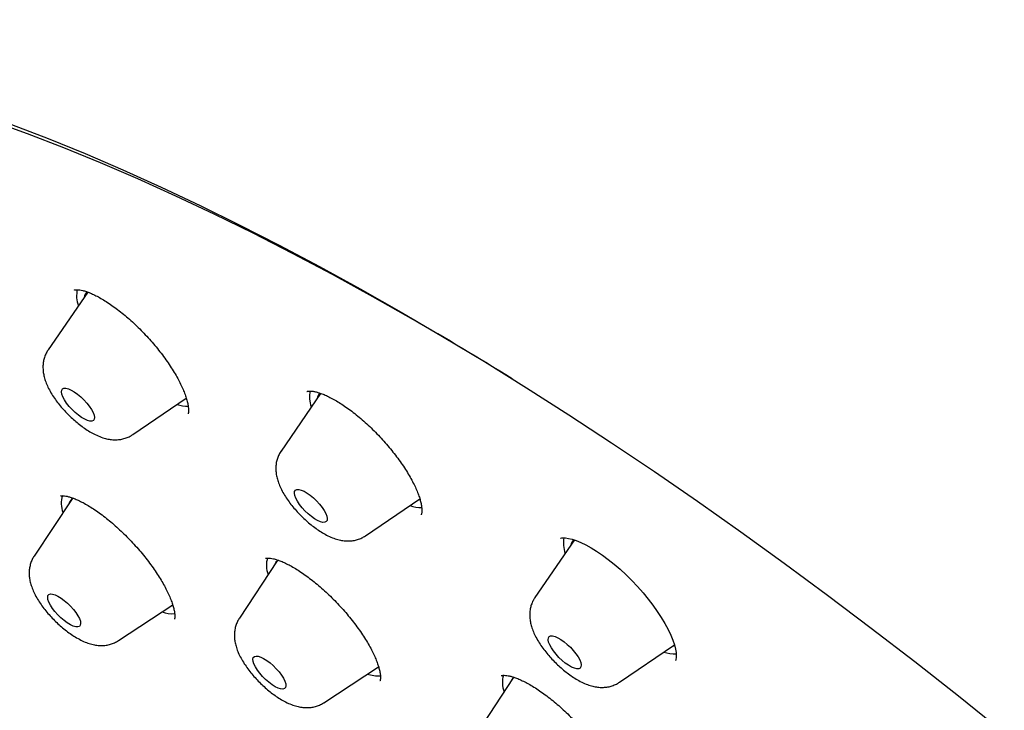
# Model space of a CAD drawing. Header units: millimetres. Extents: x 8 to 1577, y 12 to 2536.
# Tile 25 of 67: x 1320 to 1340, y 911 to 926. Entities that reach past the tile are written whole.
import ezdxf

# ---------------------------------------------------------------- set-up
doc = ezdxf.new("R2010")
doc.units = ezdxf.units.MM

msp = doc.modelspace()

# ---------------------------------------------------------------- linework, layer by layer
at = {"color": 7, "linetype": 'Continuous', "lineweight": 30}
for p, q in [((1321.815, 919.947), (1321.008, 918.768)), ((1326.562, 917.881), (1325.755, 916.704)), ((1322.732, 917.04), (1323.824, 917.784)), ((1323.806, 917.772), (1323.826, 917.777)), ((1321.495, 915.731), (1320.722, 914.563)), ((1327.479, 914.976), (1328.584, 915.729)), ((1328.553, 915.708), (1328.588, 915.717)), ((1331.734, 914.89), (1330.931, 913.716)), ((1325.679, 914.464), (1324.906, 913.296)), ((1322.443, 912.838), (1323.547, 913.565)), ((1332.654, 911.988), (1333.773, 912.75)), ((1333.728, 912.72), (1333.778, 912.735)), ((1326.627, 911.57), (1327.742, 912.305)), ((1330.49, 912.076), (1329.717, 910.907))]:
    msp.add_line(p, q, dxfattribs=at)
at = {"color": 7, "linetype": 'Continuous', "lineweight": 30, "flags": 128}
for points in [[(1319.856, 923.442), (1320.58, 923.18), (1321.318, 922.896), (1322.067, 922.59), (1322.829, 922.262), (1323.601, 921.914), (1324.385, 921.544), (1325.179, 921.153), (1325.982, 920.742), (1326.795, 920.311), (1327.616, 919.859), (1328.445, 919.388)], [(1320.26, 923.368), (1321.005, 923.081), (1321.762, 922.772), (1322.531, 922.441), (1323.311, 922.089), (1324.103, 921.715), (1324.904, 921.321), (1325.716, 920.906), (1326.536, 920.47), (1327.366, 920.014), (1328.203, 919.538), (1329.048, 919.042), (1329.9, 918.528), (1330.759, 917.994), (1331.623, 917.442), (1332.492, 916.872), (1333.366, 916.284), (1334.244, 915.679), (1335.125, 915.057), (1336.01, 914.419), (1336.896, 913.764), (1337.784, 913.094), (1338.673, 912.408), (1339.562, 911.708), (1340.451, 910.994)], [(1321.809, 917.327), (1321.752, 917.352), (1321.689, 917.389), (1321.624, 917.435), (1321.558, 917.49), (1321.494, 917.551), (1321.435, 917.616), (1321.383, 917.682), (1321.34, 917.747), (1321.308, 917.808), (1321.287, 917.863), (1321.279, 917.91), (1321.283, 917.946), (1321.301, 917.972), (1321.33, 917.985), (1321.371, 917.985), (1321.421, 917.973), (1321.478, 917.948), (1321.541, 917.911), (1321.606, 917.864), (1321.672, 917.81), (1321.735, 917.749), (1321.794, 917.684), (1321.846, 917.618), (1321.89, 917.553), (1321.922, 917.492), (1321.943, 917.437), (1321.951, 917.39), (1321.946, 917.353), (1321.929, 917.328), (1321.899, 917.315), (1321.859, 917.314), (1321.809, 917.327)], [(1326.5, 915.287), (1326.438, 915.323), (1326.373, 915.369), (1326.307, 915.424), (1326.243, 915.485), (1326.184, 915.549), (1326.132, 915.615), (1326.088, 915.68), (1326.055, 915.742), (1326.034, 915.797), (1326.026, 915.844), (1326.03, 915.881), (1326.047, 915.907), (1326.076, 915.92), (1326.117, 915.921), (1326.166, 915.909), (1326.223, 915.884), (1326.286, 915.848), (1326.351, 915.802), (1326.417, 915.747), (1326.481, 915.686), (1326.54, 915.622), (1326.592, 915.556), (1326.635, 915.491), (1326.668, 915.43), (1326.689, 915.374), (1326.698, 915.327), (1326.694, 915.29), (1326.677, 915.264), (1326.647, 915.251), (1326.607, 915.25), (1326.558, 915.262), (1326.5, 915.287)], [(1331.451, 914.925), (1331.45, 914.925), (1331.458, 914.928), (1331.476, 914.932), (1331.51, 914.935), (1331.557, 914.932), (1331.617, 914.923), (1331.69, 914.905), (1331.773, 914.877), (1331.866, 914.839), (1331.968, 914.79), (1332.076, 914.73), (1332.189, 914.66), (1332.306, 914.581), (1332.424, 914.494), (1332.545, 914.397), (1332.667, 914.292), (1332.788, 914.179), (1332.908, 914.061), (1333.024, 913.938), (1333.134, 913.812), (1333.239, 913.685), (1333.335, 913.559), (1333.424, 913.433), (1333.506, 913.307), (1333.58, 913.183), (1333.644, 913.063), (1333.698, 912.949), (1333.741, 912.843), (1333.774, 912.748), (1333.796, 912.664), (1333.808, 912.595), (1333.813, 912.535), (1333.811, 912.489), (1333.806, 912.456), (1333.8, 912.437), (1333.796, 912.429), (1333.795, 912.429), (1333.795, 912.429)], [(1321.57, 913.118), (1321.519, 913.133), (1321.46, 913.16), (1321.397, 913.198), (1321.331, 913.246), (1321.266, 913.302), (1321.203, 913.364), (1321.145, 913.429), (1321.094, 913.495), (1321.053, 913.56), (1321.022, 913.62), (1321.004, 913.674), (1320.998, 913.719), (1321.004, 913.754), (1321.024, 913.777), (1321.056, 913.788), (1321.098, 913.786), (1321.149, 913.772), (1321.207, 913.745), (1321.271, 913.706), (1321.336, 913.658), (1321.402, 913.602), (1321.465, 913.54), (1321.523, 913.475), (1321.573, 913.409), (1321.615, 913.345), (1321.645, 913.285), (1321.664, 913.231), (1321.67, 913.186), (1321.663, 913.15), (1321.644, 913.127), (1321.612, 913.116), (1321.57, 913.118)], [(1323.525, 913.55), (1323.544, 913.557), (1323.552, 913.561)], [(1331.616, 912.334), (1331.55, 912.38), (1331.484, 912.434), (1331.421, 912.495), (1331.361, 912.56), (1331.309, 912.626), (1331.265, 912.691), (1331.232, 912.752), (1331.21, 912.807), (1331.201, 912.855), (1331.205, 912.892), (1331.222, 912.919), (1331.251, 912.933), (1331.291, 912.934), (1331.34, 912.922), (1331.397, 912.897), (1331.459, 912.861), (1331.525, 912.815), (1331.59, 912.761), (1331.654, 912.701), (1331.713, 912.636), (1331.766, 912.57), (1331.81, 912.505), (1331.843, 912.444), (1331.865, 912.388), (1331.873, 912.341), (1331.869, 912.303), (1331.853, 912.277), (1331.824, 912.263), (1331.784, 912.262), (1331.735, 912.274), (1331.678, 912.298), (1331.616, 912.334)], [(1325.695, 911.869), (1325.635, 911.897), (1325.572, 911.937), (1325.506, 911.986), (1325.441, 912.043), (1325.378, 912.106), (1325.321, 912.171), (1325.272, 912.237), (1325.232, 912.301), (1325.203, 912.36), (1325.186, 912.413), (1325.182, 912.457), (1325.19, 912.491), (1325.212, 912.512), (1325.245, 912.521), (1325.288, 912.518), (1325.341, 912.501), (1325.4, 912.472), (1325.464, 912.432), (1325.53, 912.383), (1325.595, 912.326), (1325.657, 912.264), (1325.714, 912.198), (1325.764, 912.132), (1325.804, 912.069), (1325.833, 912.009), (1325.85, 911.956), (1325.854, 911.912), (1325.845, 911.879), (1325.824, 911.857), (1325.791, 911.848), (1325.747, 911.852), (1325.695, 911.869)], [(1327.708, 912.282), (1327.724, 912.288), (1327.755, 912.304)]]:
    msp.add_lwpolyline(points, dxfattribs=at)
at = {"color": 7, "linetype": 'Continuous', "lineweight": 30}
for centre, radius, start, end in [((1322.144, 919.872), 0.557, 166.7507, 201.3653), ((1321.944, 919.809), 0.204, 133.8935, 171.0716), ((1290.626, 853.933), 75.596, 58.19809, 59.98101), ((1326.896, 917.809), 0.562, 167.483, 201.2609), ((1326.695, 917.743), 0.208, 134.7327, 170.7341), ((1323.873, 918.37), 0.753, 251.4965, 269.3921), ((1321.791, 915.637), 0.518, 161.918, 201.2783), ((1321.616, 915.587), 0.188, 122.0033, 162.8215), ((1328.617, 916.292), 0.739, 251.4064, 270.5469), ((1332.079, 914.822), 0.569, 168.4845, 201.1181), ((1331.875, 914.752), 0.213, 136.8781, 170.3387), ((1325.979, 914.37), 0.522, 162.4686, 201.204), ((1325.8, 914.32), 0.188, 121.489, 162.8602), ((1323.543, 914.048), 0.662, 251.2082, 273.7405), ((1333.783, 913.248), 0.683, 250.6801, 272.429), ((1327.725, 912.77), 0.651, 251.0907, 274.8772), ((1330.795, 911.983), 0.527, 163.33, 201.0876), ((1330.61, 911.932), 0.187, 122.4671, 162.8928)]:
    msp.add_arc(centre, radius, start, end, dxfattribs=at)
for points, knots in [([(1390.457, 875.422), (1390.5, 875.467), (1390.58, 875.55), (1390.689, 875.669), (1390.78, 875.771), (1390.853, 875.856), (1390.909, 875.922), (1390.95, 875.972), (1391.024, 876.065), (1391.103, 876.166), (1391.188, 876.279), (1391.248, 876.362), (1391.316, 876.459), (1391.39, 876.569), (1391.472, 876.694), (1391.556, 876.827), (1391.635, 876.961), (1391.71, 877.092), (1391.783, 877.224), (1391.858, 877.368), (1391.932, 877.517), (1392.004, 877.671), (1392.071, 877.821), (1392.134, 877.969), (1392.189, 878.106), (1392.24, 878.24), (1392.29, 878.375), (1392.351, 878.551), (1392.423, 878.776), (1392.502, 879.05), (1392.567, 879.303), (1392.618, 879.525), (1392.657, 879.715), (1392.692, 879.899), (1392.722, 880.074), (1392.747, 880.235), (1392.769, 880.39), (1392.789, 880.548), (1392.809, 880.723), (1392.827, 880.911), (1392.843, 881.106), (1392.856, 881.303), (1392.865, 881.499), (1392.873, 881.714), (1392.877, 881.942), (1392.878, 882.18), (1392.874, 882.414), (1392.867, 882.656), (1392.855, 882.916), (1392.839, 883.188), (1392.817, 883.467), (1392.788, 883.769), (1392.753, 884.09), (1392.71, 884.424), (1392.663, 884.747), (1392.611, 885.067), (1392.56, 885.358), (1392.509, 885.626), (1392.46, 885.87), (1392.405, 886.133), (1392.342, 886.416), (1392.272, 886.717), (1392.206, 886.985), (1392.15, 887.203), (1392.109, 887.359), (1392.075, 887.485), (1392.049, 887.581), (1392.022, 887.679), (1391.988, 887.801), (1391.942, 887.963), (1391.886, 888.154), (1391.821, 888.374), (1391.744, 888.626), (1391.652, 888.915), (1391.546, 889.242), (1391.422, 889.609), (1391.281, 890.013), (1391.119, 890.457), (1390.974, 890.843), (1390.852, 891.158), (1390.765, 891.377), (1390.685, 891.577), (1390.618, 891.742), (1390.567, 891.865), (1390.532, 891.95), (1390.508, 892.008), (1390.487, 892.058), (1390.465, 892.111), (1390.427, 892.202), (1390.368, 892.34), (1390.285, 892.535), (1390.186, 892.764), (1390.07, 893.029), (1389.921, 893.361), (1389.744, 893.751), (1389.542, 894.183), (1389.287, 894.716), (1388.979, 895.343), (1388.614, 896.06), (1388.248, 896.757), (1387.878, 897.443), (1387.461, 898.194), (1386.985, 899.028), (1386.579, 899.715), (1386.297, 900.184), (1386.156, 900.416), (1386.023, 900.634), (1385.902, 900.831), (1385.797, 901.001), (1385.709, 901.143), (1385.64, 901.254), (1385.588, 901.336), (1385.543, 901.407), (1385.491, 901.491), (1385.419, 901.605), (1385.328, 901.749), (1385.224, 901.912), (1385.078, 902.14), (1384.886, 902.437), (1384.642, 902.813), (1384.371, 903.223), (1384.072, 903.671), (1383.743, 904.158), (1383.384, 904.682), (1383.003, 905.23), (1382.61, 905.787), (1382.213, 906.341), (1381.815, 906.89), (1381.249, 907.659), (1380.512, 908.64), (1379.595, 909.827), (1378.677, 910.984), (1377.755, 912.117), (1376.827, 913.231), (1375.886, 914.333), (1374.902, 915.46), (1373.872, 916.612), (1372.796, 917.784), (1371.708, 918.942), (1370.606, 920.086), (1369.468, 921.24), (1368.294, 922.403), (1367.083, 923.572), (1365.859, 924.724), (1364.619, 925.861), (1363.362, 926.985), (1362.176, 928.017), (1361.067, 928.959), (1360.038, 929.814), (1358.998, 930.659), (1357.944, 931.494), (1356.873, 932.323), (1355.838, 933.105), (1354.84, 933.84), (1353.882, 934.529), (1352.912, 935.209), (1352.132, 935.743), (1351.557, 936.129), (1351.2, 936.366), (1350.878, 936.578), (1350.592, 936.764), (1350.349, 936.921), (1350.148, 937.051), (1349.984, 937.155), (1349.847, 937.242), (1349.736, 937.312), (1349.637, 937.375), (1349.533, 937.441), (1349.404, 937.522), (1349.246, 937.621), (1349.039, 937.749), (1348.779, 937.91), (1348.462, 938.103), (1348.098, 938.323), (1347.696, 938.562), (1347.274, 938.811), (1346.694, 939.146), (1345.978, 939.55), (1345.141, 940.007), (1344.346, 940.427), (1343.589, 940.813), (1342.975, 941.115), (1342.491, 941.347), (1342.127, 941.519), (1341.771, 941.683), (1341.423, 941.84), (1341.087, 941.989), (1340.777, 942.124), (1340.499, 942.242), (1340.255, 942.345), (1340.026, 942.439), (1339.789, 942.536), (1339.54, 942.636), (1339.276, 942.739), (1339, 942.845), (1338.708, 942.955), (1338.406, 943.066), (1338.1, 943.176), (1337.814, 943.275), (1337.548, 943.366), (1337.302, 943.447), (1337.056, 943.527), (1336.816, 943.602), (1336.594, 943.67), (1336.41, 943.725), (1336.261, 943.769), (1336.146, 943.802), (1336.049, 943.829), (1335.956, 943.856), (1335.849, 943.885), (1335.719, 943.921), (1335.564, 943.962), (1335.384, 944.009), (1335.133, 944.073), (1334.829, 944.147), (1334.49, 944.224), (1334.178, 944.29), (1333.855, 944.355), (1333.518, 944.417), (1333.161, 944.478), (1332.806, 944.531), (1332.441, 944.58), (1332.087, 944.62), (1331.747, 944.652), (1331.43, 944.677), (1331.124, 944.694), (1330.839, 944.705), (1330.57, 944.711), (1330.303, 944.712), (1330.025, 944.708), (1329.736, 944.698), (1329.484, 944.683), (1329.274, 944.667), (1329.11, 944.653), (1328.956, 944.637), (1328.818, 944.621), (1328.697, 944.606), (1328.581, 944.59), (1328.453, 944.571), (1328.306, 944.547), (1328.144, 944.519), (1327.978, 944.487), (1327.814, 944.453), (1327.64, 944.414), (1327.455, 944.368), (1327.26, 944.316), (1327.071, 944.261), (1326.894, 944.205), (1326.731, 944.151), (1326.58, 944.097), (1326.444, 944.046), (1326.315, 943.995), (1326.189, 943.943), (1326.055, 943.885), (1325.913, 943.821), (1325.765, 943.75), (1325.62, 943.677), (1325.488, 943.607), (1325.371, 943.542), (1325.26, 943.479), (1325.143, 943.409), (1325.016, 943.331), (1324.888, 943.247), (1324.765, 943.165), (1324.659, 943.089), (1324.564, 943.02), (1324.475, 942.953), (1324.384, 942.883), (1324.309, 942.823), (1324.241, 942.768), (1324.176, 942.713), (1324.092, 942.642), (1323.99, 942.551), (1323.871, 942.442), (1323.786, 942.362), (1323.741, 942.319)], [0, 0, 0, 0, 0.00235, 0.004399, 0.006147, 0.007594, 0.008739, 0.009584, 0.010292, 0.013932, 0.01524, 0.016808, 0.01864, 0.020737, 0.022974, 0.02559, 0.027921, 0.030002, 0.032224, 0.034696, 0.037338, 0.039814, 0.042446, 0.044816, 0.047048, 0.04917, 0.051262, 0.053567, 0.057585, 0.061918, 0.06632, 0.069248, 0.072104, 0.074883, 0.077498, 0.079884, 0.081954, 0.084309, 0.086798, 0.089587, 0.092386, 0.095164, 0.097919, 0.100639, 0.104099, 0.107328, 0.110381, 0.113607, 0.11707, 0.12074, 0.124391, 0.127974, 0.132445, 0.136677, 0.140629, 0.144532, 0.148584, 0.151336, 0.15428, 0.157439, 0.160811, 0.164396, 0.168082, 0.170221, 0.172018, 0.173472, 0.174585, 0.175357, 0.176842, 0.178782, 0.1809, 0.18338, 0.186224, 0.189432, 0.193084, 0.197124, 0.201553, 0.20637, 0.211575, 0.213988, 0.216438, 0.218577, 0.22032, 0.221669, 0.222451, 0.222993, 0.223482, 0.22404, 0.224666, 0.226344, 0.228375, 0.230759, 0.233496, 0.236585, 0.24104, 0.245461, 0.249792, 0.257202, 0.264333, 0.271187, 0.277793, 0.284477, 0.293067, 0.30192, 0.304174, 0.306441, 0.308542, 0.310375, 0.312015, 0.313358, 0.314402, 0.315149, 0.315692, 0.316406, 0.317518, 0.318917, 0.320472, 0.322126, 0.325325, 0.328838, 0.332665, 0.336806, 0.341356, 0.346233, 0.351391, 0.356547, 0.361652, 0.366706, 0.37171, 0.382843, 0.393717, 0.404332, 0.414689, 0.424911, 0.435081, 0.445198, 0.456267, 0.467274, 0.47822, 0.489142, 0.500065, 0.51165, 0.523236, 0.534822, 0.546434, 0.558162, 0.570015, 0.579417, 0.588895, 0.598452, 0.608103, 0.617935, 0.627961, 0.636659, 0.645499, 0.65448, 0.663602, 0.667239, 0.670584, 0.673599, 0.676284, 0.678638, 0.680434, 0.681975, 0.683262, 0.684294, 0.685117, 0.68607, 0.687259, 0.688756, 0.690568, 0.693135, 0.696149, 0.699609, 0.703516, 0.707677, 0.71177, 0.720295, 0.728483, 0.736336, 0.743852, 0.751095, 0.754862, 0.758569, 0.762216, 0.765802, 0.769328, 0.77265, 0.775491, 0.778047, 0.780324, 0.782743, 0.785575, 0.788251, 0.791215, 0.794429, 0.797714, 0.801051, 0.804437, 0.807134, 0.809861, 0.81262, 0.815399, 0.817935, 0.820112, 0.82169, 0.823007, 0.824061, 0.825004, 0.826229, 0.827726, 0.829515, 0.831596, 0.833969, 0.838297, 0.842329, 0.846064, 0.849503, 0.854051, 0.858413, 0.862716, 0.867334, 0.87225, 0.876342, 0.880522, 0.884642, 0.888458, 0.891979, 0.895534, 0.899378, 0.903466, 0.907621, 0.910017, 0.91243, 0.9147, 0.916703, 0.918436, 0.920008, 0.921793, 0.924042, 0.926531, 0.929026, 0.931499, 0.93398, 0.936955, 0.940022, 0.942981, 0.945794, 0.948384, 0.950706, 0.953022, 0.954954, 0.956985, 0.959167, 0.96152, 0.964045, 0.966608, 0.968947, 0.970806, 0.972646, 0.974693, 0.976949, 0.979402, 0.981703, 0.983698, 0.985385, 0.987065, 0.988755, 0.99049, 0.991297, 0.992414, 0.993842, 0.995583, 0.997636, 1, 1, 1, 1]), ([(1306.993, 925.974), (1306.948, 925.929), (1306.865, 925.846), (1306.753, 925.73), (1306.664, 925.635), (1306.597, 925.56), (1306.547, 925.505), (1306.501, 925.453), (1306.446, 925.388), (1306.378, 925.307), (1306.297, 925.207), (1306.21, 925.097), (1306.124, 924.982), (1306.048, 924.879), (1305.972, 924.77), (1305.893, 924.655), (1305.811, 924.529), (1305.729, 924.397), (1305.641, 924.25), (1305.553, 924.095), (1305.472, 923.945), (1305.404, 923.812), (1305.343, 923.689), (1305.285, 923.565), (1305.225, 923.431), (1305.16, 923.282), (1305.097, 923.127), (1305.038, 922.971), (1304.982, 922.819), (1304.932, 922.672), (1304.888, 922.537), (1304.852, 922.421), (1304.816, 922.298), (1304.776, 922.155), (1304.73, 921.981), (1304.684, 921.79), (1304.64, 921.585), (1304.597, 921.37), (1304.558, 921.148), (1304.522, 920.911), (1304.489, 920.663), (1304.462, 920.409), (1304.44, 920.163), (1304.424, 919.924), (1304.412, 919.678), (1304.405, 919.455), (1304.402, 919.257), (1304.402, 919.088), (1304.403, 918.915), (1304.407, 918.737), (1304.413, 918.556), (1304.42, 918.381), (1304.429, 918.221), (1304.438, 918.08), (1304.447, 917.955), (1304.456, 917.834), (1304.467, 917.706), (1304.48, 917.563), (1304.498, 917.386), (1304.521, 917.173), (1304.553, 916.921), (1304.59, 916.649), (1304.634, 916.356), (1304.686, 916.042), (1304.738, 915.757), (1304.785, 915.513), (1304.823, 915.325), (1304.858, 915.156), (1304.893, 914.998), (1304.925, 914.853), (1304.955, 914.723), (1304.982, 914.605), (1305.013, 914.477), (1305.05, 914.326), (1305.094, 914.151), (1305.159, 913.896), (1305.249, 913.563), (1305.365, 913.153), (1305.499, 912.704), (1305.654, 912.213), (1305.829, 911.685), (1306.015, 911.154), (1306.205, 910.636), (1306.394, 910.141), (1306.561, 909.718), (1306.703, 909.37), (1306.816, 909.096), (1306.921, 908.848), (1307.006, 908.649), (1307.078, 908.482), (1307.144, 908.331), (1307.222, 908.154), (1307.314, 907.948), (1307.432, 907.688), (1307.577, 907.371), (1307.747, 907.007), (1307.925, 906.635), (1308.103, 906.269), (1308.281, 905.908), (1308.459, 905.554), (1308.637, 905.206), (1308.876, 904.746), (1309.176, 904.18), (1309.537, 903.516), (1309.879, 902.904), (1310.2, 902.342), (1310.502, 901.823), (1310.803, 901.316), (1311.105, 900.814), (1311.41, 900.316), (1311.785, 899.713), (1312.233, 899.006), (1312.641, 898.379), (1312.929, 897.943), (1313.095, 897.693), (1313.26, 897.446), (1313.42, 897.209), (1313.56, 897.002), (1313.676, 896.832), (1313.768, 896.698), (1313.844, 896.587), (1313.905, 896.498), (1313.956, 896.425), (1314.01, 896.348), (1314.079, 896.247), (1314.166, 896.123), (1314.26, 895.987), (1314.353, 895.854), (1314.468, 895.69), (1314.603, 895.499), (1314.756, 895.284), (1314.906, 895.074), (1315.064, 894.853), (1315.246, 894.601), (1315.46, 894.307), (1315.706, 893.97), (1315.976, 893.605), (1316.266, 893.216), (1316.575, 892.804), (1316.914, 892.358), (1317.283, 891.877), (1317.681, 891.365), (1318.107, 890.823), (1318.562, 890.251), (1319.05, 889.645), (1319.574, 889.003), (1320.137, 888.324), (1320.739, 887.608), (1321.378, 886.86), (1322.055, 886.08), (1322.767, 885.273), (1323.513, 884.442), (1324.294, 883.587), (1325.115, 882.705), (1325.981, 881.791), (1326.894, 880.846), (1327.855, 879.871), (1328.858, 878.874), (1329.904, 877.857), (1330.911, 876.898), (1331.873, 876.001), (1332.784, 875.168), (1333.667, 874.373), (1334.248, 873.864), (1334.516, 873.629)], [0, 0, 0, 0, 0.003895, 0.007212, 0.00995, 0.01211, 0.013692, 0.014961, 0.017285, 0.020028, 0.023165, 0.027248, 0.030953, 0.034283, 0.037267, 0.04134, 0.045267, 0.04923, 0.053786, 0.058971, 0.063398, 0.067377, 0.070909, 0.074419, 0.078357, 0.082724, 0.087368, 0.091679, 0.096041, 0.10033, 0.1041, 0.107312, 0.109999, 0.11424, 0.118999, 0.124243, 0.129739, 0.135442, 0.141323, 0.147169, 0.153897, 0.160475, 0.166674, 0.172493, 0.178506, 0.18495, 0.188937, 0.193016, 0.197183, 0.201439, 0.205783, 0.210054, 0.213808, 0.217019, 0.219886, 0.222492, 0.225426, 0.228695, 0.232299, 0.237521, 0.243194, 0.249262, 0.255726, 0.262586, 0.269841, 0.274236, 0.278265, 0.281846, 0.28498, 0.28832, 0.290935, 0.293149, 0.295745, 0.298913, 0.30254, 0.306625, 0.314621, 0.322911, 0.331483, 0.341567, 0.352015, 0.362434, 0.372327, 0.381691, 0.390526, 0.396057, 0.401143, 0.405713, 0.409768, 0.412115, 0.414844, 0.418074, 0.421806, 0.426039, 0.432231, 0.438981, 0.445622, 0.452125, 0.458489, 0.464714, 0.470802, 0.47675, 0.488766, 0.500175, 0.510978, 0.520111, 0.52879, 0.537295, 0.545701, 0.554008, 0.562216, 0.575781, 0.589068, 0.593186, 0.597276, 0.60134, 0.605339, 0.608902, 0.611461, 0.613648, 0.615463, 0.616906, 0.617977, 0.619045, 0.620693, 0.622893, 0.625121, 0.627289, 0.629395, 0.6331, 0.6366, 0.639895, 0.643292, 0.647367, 0.652135, 0.657593, 0.663744, 0.669842, 0.676496, 0.683704, 0.691468, 0.699787, 0.708497, 0.717743, 0.727524, 0.73784, 0.748894, 0.760501, 0.772663, 0.78538, 0.79865, 0.812223, 0.82633, 0.840972, 0.856149, 0.872153, 0.888711, 0.905823, 0.923491, 0.941713, 0.956419, 0.971466, 0.986855, 1, 1, 1, 1]), ([(1321.541, 919.99), (1321.541, 919.989), (1321.54, 919.989), (1321.546, 919.992), (1321.565, 919.996), (1321.6, 919.997), (1321.65, 919.993), (1321.711, 919.981), (1321.784, 919.96), (1321.867, 919.929), (1321.958, 919.887), (1322.057, 919.835), (1322.164, 919.772), (1322.277, 919.698), (1322.394, 919.614), (1322.514, 919.521), (1322.635, 919.42), (1322.755, 919.311), (1322.874, 919.197), (1322.989, 919.078), (1323.101, 918.955), (1323.209, 918.828), (1323.312, 918.698), (1323.409, 918.567), (1323.498, 918.437), (1323.579, 918.309), (1323.65, 918.187), (1323.71, 918.071), (1323.76, 917.961), (1323.801, 917.857), (1323.832, 917.761), (1323.854, 917.675), (1323.866, 917.602), (1323.87, 917.543), (1323.868, 917.5), (1323.863, 917.473), (1323.859, 917.464), (1323.859, 917.464), (1323.859, 917.464)], [0, 0, 0, 0, 0.006197, 0.034165, 0.060374, 0.088053, 0.115008, 0.141963, 0.169163, 0.196663, 0.224215, 0.252425, 0.281351, 0.310857, 0.340794, 0.371008, 0.401357, 0.431696, 0.461876, 0.491772, 0.521883, 0.552316, 0.582957, 0.613659, 0.644211, 0.674446, 0.704209, 0.73337, 0.762163, 0.791299, 0.820411, 0.849208, 0.87743, 0.904862, 0.931411, 0.957225, 0.982862, 1, 1, 1, 1]), ([(1321.009, 918.766), (1321.002, 918.757), (1320.977, 918.723), (1320.947, 918.658), (1320.919, 918.574), (1320.903, 918.486), (1320.9, 918.398), (1320.907, 918.307), (1320.926, 918.213), (1320.957, 918.113), (1321.003, 918.006), (1321.062, 917.895), (1321.133, 917.785), (1321.211, 917.679), (1321.294, 917.578), (1321.383, 917.481), (1321.476, 917.389), (1321.573, 917.303), (1321.673, 917.222), (1321.777, 917.148), (1321.885, 917.081), (1322, 917.022), (1322.113, 916.977), (1322.222, 916.948), (1322.321, 916.934), (1322.416, 916.933), (1322.508, 916.945), (1322.596, 916.969), (1322.671, 917.001), (1322.713, 917.03), (1322.731, 917.041)], [0, 0, 0, 0, 0.01094, 0.041052, 0.070788, 0.100595, 0.131022, 0.162807, 0.19695, 0.234655, 0.276628, 0.321171, 0.364494, 0.406149, 0.44663, 0.486447, 0.526012, 0.565665, 0.605676, 0.646473, 0.688628, 0.732961, 0.780489, 0.819641, 0.854839, 0.887619, 0.918969, 0.949488, 0.979539, 1, 1, 1, 1]), ([(1326.282, 917.92), (1326.281, 917.92), (1326.281, 917.92), (1326.29, 917.923), (1326.313, 917.928), (1326.352, 917.929), (1326.405, 917.924), (1326.47, 917.911), (1326.546, 917.889), (1326.632, 917.856), (1326.727, 917.813), (1326.829, 917.76), (1326.937, 917.696), (1327.05, 917.622), (1327.168, 917.538), (1327.288, 917.445), (1327.41, 917.343), (1327.532, 917.233), (1327.652, 917.118), (1327.769, 916.997), (1327.881, 916.874), (1327.987, 916.748), (1328.088, 916.62), (1328.183, 916.491), (1328.271, 916.362), (1328.35, 916.235), (1328.421, 916.111), (1328.481, 915.994), (1328.53, 915.885), (1328.568, 915.785), (1328.596, 915.694), (1328.614, 915.613), (1328.624, 915.542), (1328.626, 915.485), (1328.623, 915.443), (1328.617, 915.416), (1328.612, 915.405), (1328.612, 915.406), (1328.612, 915.406)], [0, 0, 0, 0, 0.0141383, 0.0410218, 0.0665239, 0.0934084, 0.1200172, 0.1468129, 0.1740517, 0.2017667, 0.2298872, 0.2582709, 0.2866618, 0.3155001, 0.3448863, 0.3746987, 0.4048055, 0.4350722, 0.4653553, 0.4955323, 0.5254753, 0.5551223, 0.5849646, 0.6150564, 0.6452777, 0.6754407, 0.7053489, 0.7348195, 0.7636814, 0.7917876, 0.8194293, 0.8474359, 0.875271, 0.9027715, 0.9298771, 0.9567611, 0.9838416, 1, 1, 1, 1]), ([(1325.755, 916.703), (1325.753, 916.701), (1325.733, 916.674), (1325.704, 916.617), (1325.672, 916.533), (1325.653, 916.446), (1325.646, 916.358), (1325.651, 916.268), (1325.666, 916.175), (1325.694, 916.077), (1325.736, 915.971), (1325.792, 915.861), (1325.859, 915.751), (1325.935, 915.643), (1326.017, 915.541), (1326.105, 915.443), (1326.197, 915.35), (1326.292, 915.262), (1326.392, 915.18), (1326.495, 915.104), (1326.602, 915.035), (1326.714, 914.974), (1326.827, 914.925), (1326.936, 914.891), (1327.037, 914.873), (1327.133, 914.868), (1327.226, 914.875), (1327.315, 914.896), (1327.4, 914.928), (1327.452, 914.959), (1327.477, 914.975)], [0, 0, 0, 0, 0.0027197, 0.033014, 0.0628176, 0.0925603, 0.1227565, 0.1540825, 0.1874604, 0.2240661, 0.2648884, 0.3091254, 0.3529272, 0.3950158, 0.4357752, 0.4757396, 0.5153444, 0.5549578, 0.5948371, 0.6353729, 0.6770875, 0.7207226, 0.7672792, 0.8080271, 0.8443114, 0.8777383, 0.9094714, 0.9402133, 0.9703894, 1, 1, 1, 1]), ([(1321.259, 915.787), (1321.258, 915.787), (1321.257, 915.786), (1321.262, 915.789), (1321.281, 915.792), (1321.315, 915.793), (1321.363, 915.788), (1321.423, 915.774), (1321.495, 915.752), (1321.577, 915.72), (1321.668, 915.678), (1321.769, 915.625), (1321.876, 915.56), (1321.99, 915.486), (1322.107, 915.401), (1322.226, 915.308), (1322.346, 915.207), (1322.465, 915.1), (1322.583, 914.986), (1322.699, 914.866), (1322.813, 914.741), (1322.923, 914.613), (1323.027, 914.484), (1323.124, 914.354), (1323.213, 914.227), (1323.292, 914.102), (1323.363, 913.982), (1323.424, 913.865), (1323.477, 913.754), (1323.519, 913.649), (1323.552, 913.554), (1323.574, 913.47), (1323.586, 913.4), (1323.591, 913.346), (1323.589, 913.308), (1323.585, 913.284), (1323.581, 913.274), (1323.581, 913.275), (1323.581, 913.275)], [0, 0, 0, 0, 0.0016138, 0.0293058, 0.0553654, 0.0828983, 0.1097323, 0.1365169, 0.1631212, 0.1905357, 0.2188329, 0.2478911, 0.2775527, 0.3076469, 0.3380092, 0.3684974, 0.3989357, 0.4290864, 0.4594344, 0.4901761, 0.5212, 0.5523689, 0.5834947, 0.6143949, 0.6449223, 0.6749521, 0.7046465, 0.7346302, 0.7647719, 0.7947837, 0.8243664, 0.8532324, 0.8811252, 0.9078748, 0.9334891, 0.9590836, 0.9861885, 1, 1, 1, 1]), ([(1320.722, 914.562), (1320.708, 914.539), (1320.678, 914.49), (1320.647, 914.408), (1320.627, 914.322), (1320.619, 914.234), (1320.622, 914.145), (1320.636, 914.052), (1320.662, 913.954), (1320.703, 913.849), (1320.757, 913.74), (1320.824, 913.629), (1320.899, 913.521), (1320.981, 913.418), (1321.067, 913.32), (1321.159, 913.226), (1321.254, 913.138), (1321.353, 913.055), (1321.456, 912.978), (1321.562, 912.908), (1321.674, 912.846), (1321.786, 912.796), (1321.896, 912.761), (1321.997, 912.741), (1322.094, 912.735), (1322.187, 912.741), (1322.277, 912.759), (1322.363, 912.79), (1322.415, 912.821), (1322.441, 912.836)], [0, 0, 0, 0, 0.027261, 0.057279, 0.087188, 0.117495, 0.148857, 0.182175, 0.218612, 0.259235, 0.303517, 0.34775, 0.390268, 0.43139, 0.471661, 0.511528, 0.551367, 0.591447, 0.632141, 0.673958, 0.717616, 0.764104, 0.805679, 0.842622, 0.876515, 0.908596, 0.939616, 0.970027, 1, 1, 1, 1]), ([(1325.436, 914.515), (1325.436, 914.515), (1325.435, 914.514), (1325.44, 914.517), (1325.457, 914.52), (1325.49, 914.523), (1325.538, 914.519), (1325.599, 914.508), (1325.671, 914.488), (1325.753, 914.459), (1325.844, 914.418), (1325.943, 914.368), (1326.049, 914.307), (1326.161, 914.235), (1326.278, 914.153), (1326.398, 914.062), (1326.52, 913.962), (1326.642, 913.855), (1326.762, 913.742), (1326.879, 913.624), (1326.992, 913.502), (1327.101, 913.377), (1327.205, 913.249), (1327.303, 913.119), (1327.395, 912.99), (1327.478, 912.863), (1327.551, 912.74), (1327.614, 912.623), (1327.666, 912.514), (1327.708, 912.412), (1327.74, 912.317), (1327.763, 912.231), (1327.777, 912.157), (1327.782, 912.097), (1327.781, 912.053), (1327.776, 912.024), (1327.772, 912.013), (1327.772, 912.014), (1327.772, 912.014)], [0, 0, 0, 0, 0.000824, 0.028736, 0.055062, 0.082839, 0.109964, 0.137148, 0.164659, 0.192587, 0.220829, 0.249107, 0.278109, 0.307754, 0.337906, 0.368417, 0.399139, 0.429932, 0.460655, 0.491147, 0.521395, 0.551923, 0.582732, 0.613701, 0.644652, 0.675386, 0.70573, 0.735524, 0.764645, 0.793463, 0.822657, 0.851688, 0.8803, 0.908265, 0.935458, 0.961967, 0.988268, 1, 1, 1, 1]), ([(1330.931, 913.714), (1330.917, 913.694), (1330.887, 913.648), (1330.855, 913.569), (1330.833, 913.483), (1330.823, 913.396), (1330.824, 913.306), (1330.836, 913.214), (1330.86, 913.118), (1330.898, 913.014), (1330.95, 912.905), (1331.015, 912.794), (1331.089, 912.686), (1331.169, 912.582), (1331.255, 912.483), (1331.346, 912.388), (1331.44, 912.299), (1331.539, 912.215), (1331.641, 912.137), (1331.746, 912.066), (1331.857, 912.002), (1331.969, 911.95), (1332.079, 911.912), (1332.182, 911.89), (1332.279, 911.88), (1332.373, 911.884), (1332.463, 911.9), (1332.549, 911.93), (1332.613, 911.959), (1332.645, 911.983), (1332.652, 911.989)], [0, 0, 0, 0, 0.024261, 0.054166, 0.083883, 0.113895, 0.144824, 0.177515, 0.213087, 0.252682, 0.296221, 0.340441, 0.383009, 0.424095, 0.464242, 0.503915, 0.543496, 0.58327, 0.623579, 0.6649, 0.707902, 0.753526, 0.795755, 0.833271, 0.867438, 0.89961, 0.930608, 0.96093, 0.990881, 1, 1, 1, 1]), ([(1324.907, 913.295), (1324.893, 913.273), (1324.863, 913.226), (1324.832, 913.146), (1324.811, 913.06), (1324.803, 912.972), (1324.805, 912.883), (1324.819, 912.79), (1324.844, 912.693), (1324.884, 912.588), (1324.937, 912.479), (1325.003, 912.368), (1325.078, 912.26), (1325.159, 912.157), (1325.246, 912.058), (1325.337, 911.964), (1325.432, 911.875), (1325.531, 911.792), (1325.633, 911.715), (1325.739, 911.645), (1325.851, 911.582), (1325.963, 911.532), (1326.073, 911.496), (1326.175, 911.475), (1326.272, 911.467), (1326.365, 911.472), (1326.455, 911.49), (1326.54, 911.522), (1326.598, 911.549), (1326.624, 911.569), (1326.626, 911.57)], [0, 0, 0, 0, 0.025396, 0.05542, 0.085309, 0.11556, 0.146821, 0.179974, 0.216171, 0.256509, 0.30062, 0.344922, 0.38752, 0.428691, 0.46898, 0.508842, 0.548653, 0.58869, 0.629314, 0.671025, 0.714524, 0.760788, 0.802663, 0.83985, 0.873883, 0.906042, 0.9371, 0.967527, 0.997611, 1, 1, 1, 1]), ([(1330.243, 912.122), (1330.242, 912.122), (1330.242, 912.122), (1330.255, 912.126), (1330.283, 912.13), (1330.328, 912.129), (1330.385, 912.121), (1330.454, 912.105), (1330.534, 912.079), (1330.624, 912.043), (1330.722, 911.997), (1330.828, 911.94), (1330.939, 911.873), (1331.054, 911.796), (1331.172, 911.71), (1331.294, 911.614), (1331.416, 911.511), (1331.538, 911.4), (1331.659, 911.283), (1331.776, 911.162), (1331.887, 911.037), (1331.993, 910.912), (1332.092, 910.785), (1332.185, 910.658), (1332.27, 910.531), (1332.347, 910.407), (1332.415, 910.286), (1332.472, 910.171), (1332.519, 910.065), (1332.555, 909.968), (1332.579, 909.883), (1332.595, 909.809), (1332.602, 909.745), (1332.603, 909.695), (1332.598, 909.659), (1332.592, 909.639), (1332.588, 909.633), (1332.589, 909.634), (1332.589, 909.634)], [0, 0, 0, 0, 0.017365, 0.043187, 0.070442, 0.096801, 0.123242, 0.150149, 0.177668, 0.205766, 0.234329, 0.263222, 0.292248, 0.321224, 0.350721, 0.38067, 0.410955, 0.441447, 0.472017, 0.50251, 0.532839, 0.56283, 0.592593, 0.622643, 0.652873, 0.683131, 0.713203, 0.742897, 0.77202, 0.800394, 0.827889, 0.855073, 0.882648, 0.91006, 0.937345, 0.964728, 0.992848, 1, 1, 1, 1])]:
    msp.add_open_spline(points, degree=3, knots=knots, dxfattribs=at)

doc.saveas('drawing.dxf')
